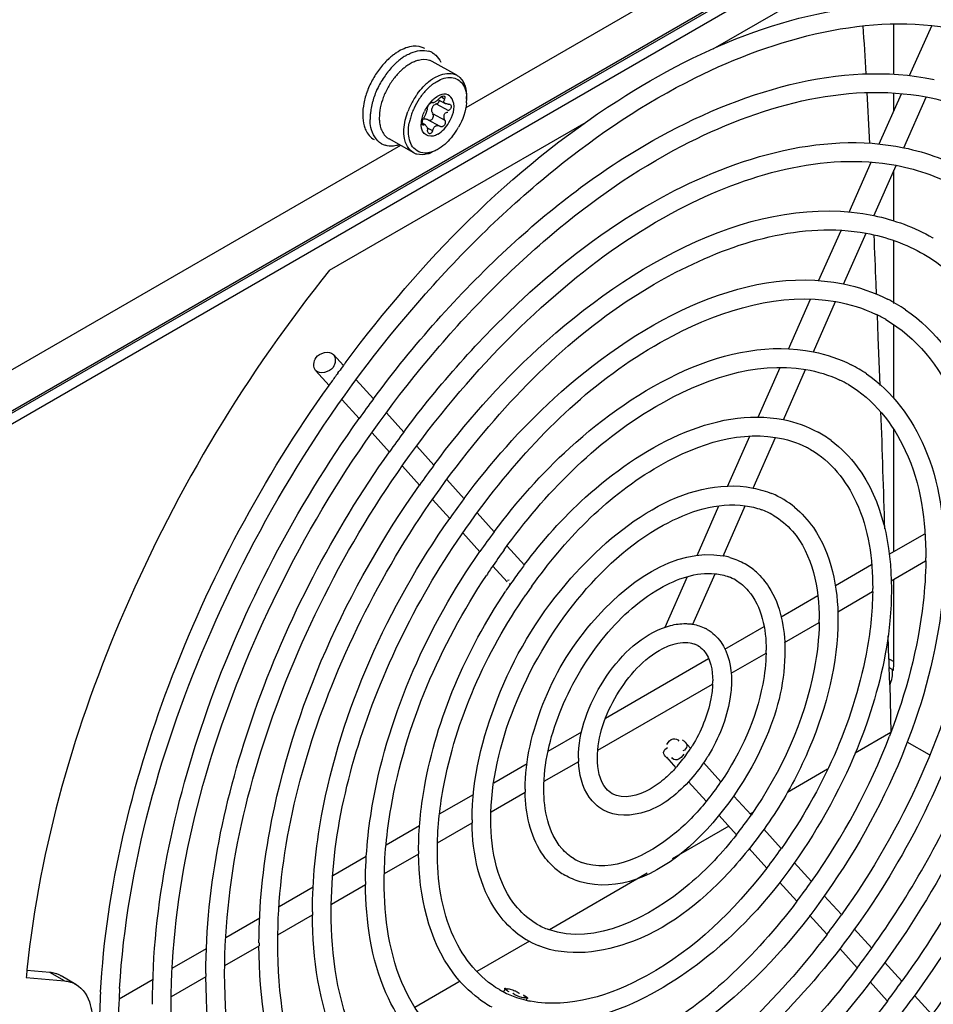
# Model space of a CAD drawing. Header units: inches. Extents: x 0 to 166, y 0 to 117.
# Tile 47 of 80: x 148.9 to 150.62, y 24.13 to 25.99. Entities that reach past the tile are written whole.
import ezdxf

# ---------------------------------------------------------------- set-up
doc = ezdxf.new("R2010")
doc.units = ezdxf.units.IN
doc.header["$LTSCALE"] = 9.105315
doc.header["$MEASUREMENT"] = 0
doc.layers.get('0').update_dxf_attribs({"linetype": 'CONTINUOUS'})

msp = doc.modelspace()

# ---------------------------------------------------------------- linework, layer by layer
at = {"color": 7, "linetype": 'CONTINUOUS'}
for p, q in [((151.3904, 26.6994), (146.4085, 23.8232)), ((146.4114, 23.8297), (151.3932, 26.7059)), ((150.9095, 26.5035), (149.738, 25.8271)), ((150.8908, 26.3906), (146.8124, 24.036)), ((150.205, 25.9384), (150.5898, 26.1606)), ((150.5463, 25.8903), (150.5463, 25.9857)), ((150.576, 25.888), (150.6177, 25.9822)), ((149.7212, 25.8886), (149.6746, 25.9145)), ((149.681, 25.8468), (149.6841, 25.8488)), ((149.6926, 25.8474), (149.6978, 25.8445)), ((149.7396, 25.8438), (149.7396, 25.8484)), ((150.5188, 25.759), (150.5609, 25.8539)), ((150.5463, 25.8209), (150.5463, 25.8551)), ((150.5651, 25.7517), (150.6076, 25.8475)), ((149.6723, 25.8384), (149.6745, 25.8372)), ((149.6744, 25.8373), (149.6745, 25.8372)), ((149.6822, 25.8348), (149.7052, 25.822)), ((149.6867, 25.8424), (149.6993, 25.8354)), ((149.6641, 25.8206), (149.6631, 25.8177)), ((149.6754, 25.8166), (149.6984, 25.8038)), ((149.4809, 25.5204), (149.9655, 25.8001)), ((149.6558, 25.7968), (149.6557, 25.7981)), ((149.6558, 25.7989), (149.662, 25.7954)), ((149.6559, 25.7966), (149.6586, 25.7951)), ((149.6652, 25.7896), (149.6752, 25.7841)), ((149.6659, 25.8052), (149.6889, 25.7924)), ((149.6892, 25.7922), (149.6889, 25.7924)), ((149.615, 25.7562), (148.4017, 25.0556)), ((149.6398, 25.7424), (149.5931, 25.7684)), ((149.6876, 25.7503), (149.6856, 25.7491)), ((150.4618, 25.6302), (150.5037, 25.7248)), ((150.5083, 25.6235), (150.5505, 25.7186)), ((150.5463, 25.6136), (150.5463, 25.7092)), ((150.4043, 25.5005), (150.4466, 25.5958)), ((150.4511, 25.4943), (150.4937, 25.5904)), ((150.5463, 25.4579), (150.5463, 25.5761)), ((150.6196, 25.582), (150.6208, 25.5813)), ((150.5136, 25.4749), (150.5128, 25.4954)), ((150.3473, 25.3718), (150.389, 25.4659)), ((150.3944, 25.3662), (150.4364, 25.4612)), ((150.516, 25.4155), (150.5152, 25.4358)), ((150.5463, 25.2793), (150.5463, 25.4179)), ((150.5168, 25.3942), (150.516, 25.4155)), ((150.5202, 25.303), (150.5168, 25.3942)), ((149.5071, 25.3405), (149.488, 25.3615)), ((149.5106, 25.3454), (149.512, 25.3473)), ((149.4801, 25.3028), (149.4545, 25.3311)), ((149.4964, 25.3262), (149.4985, 25.3291)), ((150.2902, 25.243), (150.3318, 25.3367)), ((150.3376, 25.238), (150.3796, 25.333)), ((149.5638, 25.2779), (149.5313, 25.3138)), ((149.5369, 25.2403), (149.5045, 25.276)), ((149.6209, 25.215), (149.588, 25.2512)), ((149.5941, 25.1772), (149.5613, 25.2134)), ((150.5463, 24.9891), (150.5463, 25.2198)), ((150.2324, 25.1124), (150.2745, 25.2074)), ((150.2804, 25.1089), (150.3228, 25.2047)), ((149.6777, 25.1523), (149.6453, 25.1881)), ((149.6508, 25.1146), (149.6184, 25.1503)), ((149.735, 25.0892), (149.7021, 25.1255)), ((149.708, 25.0516), (149.6752, 25.0877)), ((150.1747, 24.982), (150.216, 25.0754)), ((150.2237, 24.9809), (150.2656, 25.0755)), ((149.7917, 25.0266), (149.7593, 25.0624)), ((149.7647, 24.989), (149.7324, 25.0246)), ((150.5376, 24.9841), (150.6049, 25.0229)), ((149.8486, 24.9639), (149.8161, 24.9998)), ((150.5412, 24.9339), (150.6063, 24.9715)), ((149.8164, 24.9321), (149.7892, 24.962)), ((150.4358, 24.9253), (150.5041, 24.9647)), ((149.817, 24.9355), (149.8201, 24.9357)), ((150.1146, 24.8464), (150.1569, 24.942)), ((150.1666, 24.8521), (150.2088, 24.9472)), ((150.5463, 24.7815), (150.5463, 24.9368)), ((149.8199, 24.9292), (149.8226, 24.9279)), ((150.3333, 24.8661), (150.4025, 24.9061)), ((150.4403, 24.8756), (150.5061, 24.9136)), ((150.2274, 24.805), (150.3013, 24.8476)), ((150.34, 24.8177), (150.4052, 24.8553)), ((150.5366, 24.7862), (150.5354, 24.8305)), ((150.002, 24.6748), (150.1965, 24.7871)), ((150.239, 24.7594), (150.3049, 24.7975)), ((150.5387, 24.7377), (150.5374, 24.7701)), ((149.9871, 24.614), (150.204, 24.7392)), ((150.5387, 24.7377), (150.5408, 24.6474)), ((149.8934, 24.6122), (149.9574, 24.6491)), ((150.5408, 24.6474), (150.4734, 24.6086)), ((150.1503, 24.6312), (150.1625, 24.6178)), ((150.6136, 24.6054), (150.5716, 24.6296)), ((150.1167, 24.6008), (150.1346, 24.5812)), ((149.7907, 24.5529), (149.8536, 24.5892)), ((149.886, 24.5556), (149.9512, 24.5932)), ((150.187, 24.5907), (150.2198, 24.5546)), ((150.421, 24.5783), (150.3452, 24.5345)), ((150.1584, 24.5548), (150.1921, 24.5177)), ((149.6886, 24.4939), (149.7525, 24.5308)), ((149.7858, 24.4977), (149.8503, 24.535)), ((150.2442, 24.5277), (150.2766, 24.4919)), ((150.2162, 24.4911), (150.2492, 24.4547)), ((150.2799, 24.4968), (150.2748, 24.4939)), ((149.5877, 24.4356), (149.6509, 24.4721)), ((149.6848, 24.4394), (149.75, 24.4771)), ((150.2347, 24.4707), (150.1274, 24.4088)), ((150.3009, 24.4651), (150.3338, 24.4289)), ((149.4869, 24.3775), (149.5502, 24.414)), ((149.5846, 24.3816), (149.6491, 24.4188)), ((150.2732, 24.4283), (150.3063, 24.3917)), ((150.3581, 24.402), (150.3905, 24.3663)), ((150.0808, 24.3819), (149.896, 24.2752)), ((149.3855, 24.3189), (149.4499, 24.3561)), ((149.4843, 24.3237), (149.5488, 24.3609)), ((150.3304, 24.3652), (150.3631, 24.3291)), ((150.4148, 24.3395), (150.4473, 24.3037)), ((149.3834, 24.2654), (149.4486, 24.3031)), ((150.3872, 24.3025), (150.4198, 24.2666)), ((149.2848, 24.2608), (149.3489, 24.2978)), ((150.4716, 24.2769), (150.5044, 24.2407)), ((149.2832, 24.2075), (149.3477, 24.2448)), ((149.8583, 24.2534), (149.7589, 24.1961)), ((149.1837, 24.2024), (149.2487, 24.2399)), ((150.444, 24.2399), (150.477, 24.2035)), ((150.5287, 24.2139), (150.5612, 24.1781)), ((148.9525, 24.1946), (148.9091, 24.1985)), ((148.9804, 24.1785), (148.9525, 24.1946)), ((148.9079, 24.185), (148.9804, 24.1785)), ((149.002, 24.1719), (148.9741, 24.1879)), ((149.0835, 24.1445), (149.1477, 24.1816)), ((149.1822, 24.1493), (149.2475, 24.1869)), ((149.7275, 24.1779), (149.6418, 24.1284)), ((150.5013, 24.1768), (150.5338, 24.1409)), ((149.8124, 24.1643), (149.8098, 24.1584)), ((149.8171, 24.1644), (149.8198, 24.1637)), ((149.8272, 24.1548), (149.8266, 24.1554)), ((149.839, 24.1555), (149.8396, 24.1549)), ((149.8491, 24.1459), (149.8437, 24.1474)), ((149.8538, 24.146), (149.8523, 24.1425)), ((150.5855, 24.1513), (150.6183, 24.1151))]:
    msp.add_line(p, q, dxfattribs=at)
for points in [[(149.6855, 25.8426), (149.6865, 25.8435), (149.6874, 25.8444), (149.6884, 25.8454)], [(149.6884, 25.8454), (149.6889, 25.8459), (149.6895, 25.8464), (149.69, 25.8469), (149.6906, 25.8473), (149.6912, 25.8478), (149.6918, 25.8481), (149.6924, 25.8485), (149.693, 25.8488), (149.6935, 25.849)], [(149.6935, 25.849), (149.6948, 25.8495), (149.696, 25.8496), (149.697, 25.8495), (149.6976, 25.8493)], [(149.6976, 25.8493), (149.6978, 25.8492), (149.6983, 25.8487), (149.6986, 25.8479), (149.6986, 25.8469), (149.6983, 25.8458), (149.6978, 25.8445)], [(149.6652, 25.8257), (149.6654, 25.8268), (149.6657, 25.828), (149.6663, 25.8293), (149.667, 25.8307), (149.6678, 25.832), (149.6687, 25.8333), (149.6696, 25.8345)], [(149.6696, 25.8345), (149.6706, 25.8355), (149.6715, 25.8363)], [(149.6715, 25.8363), (149.6719, 25.8366), (149.6723, 25.8369), (149.6727, 25.8371), (149.673, 25.8373), (149.6734, 25.8374), (149.6737, 25.8374), (149.6739, 25.8375), (149.6742, 25.8374), (149.6743, 25.8373)], [(149.6745, 25.8372), (149.6748, 25.8371), (149.6753, 25.837), (149.6758, 25.837), (149.6764, 25.8371), (149.677, 25.8372), (149.6777, 25.8374), (149.6784, 25.8377), (149.6792, 25.8381), (149.6801, 25.8386)], [(149.6801, 25.8386), (149.681, 25.8392), (149.6819, 25.8398), (149.6829, 25.8404), (149.6837, 25.8411)], [(149.6822, 25.8348), (149.6841, 25.8356), (149.6857, 25.8367), (149.6869, 25.8381), (149.6878, 25.8395), (149.6884, 25.841), (149.6884, 25.8414)], [(149.6837, 25.8411), (149.6846, 25.8418), (149.6855, 25.8426)], [(149.705, 25.8344), (149.7066, 25.8344), (149.708, 25.834), (149.7084, 25.8337)], [(149.71, 25.8268), (149.7092, 25.8254), (149.7081, 25.8241), (149.7067, 25.8229), (149.7052, 25.822)], [(149.7084, 25.8337), (149.7091, 25.8333), (149.71, 25.8323), (149.7105, 25.8311)], [(149.7105, 25.8311), (149.7107, 25.8298), (149.7105, 25.8283), (149.71, 25.8268)], [(149.6564, 25.803), (149.657, 25.8046), (149.6577, 25.8062), (149.6584, 25.8075)], [(149.6567, 25.8058), (149.6576, 25.8062), (149.6586, 25.8065), (149.6596, 25.8067), (149.6606, 25.8067), (149.6617, 25.8067), (149.6628, 25.8064), (149.664, 25.8061), (149.6651, 25.8056), (149.6658, 25.8052)], [(149.6665, 25.8049), (149.6679, 25.8042), (149.6695, 25.8039), (149.6712, 25.8041), (149.6727, 25.8046), (149.674, 25.8054), (149.6752, 25.8066), (149.6761, 25.808), (149.6766, 25.8096)], [(149.6768, 25.8131), (149.6763, 25.8149), (149.6754, 25.8166)], [(149.6766, 25.8096), (149.6769, 25.8113), (149.6768, 25.8131)], [(149.6557, 25.7981), (149.6558, 25.7996), (149.656, 25.8013), (149.6564, 25.803)], [(149.6569, 25.7948), (149.6565, 25.7951), (149.6561, 25.7958), (149.6558, 25.7968)], [(149.6586, 25.7951), (149.6578, 25.7947), (149.6571, 25.7947), (149.6569, 25.7948)], [(149.6777, 25.7896), (149.6771, 25.7887), (149.6765, 25.7877), (149.676, 25.7866), (149.6756, 25.7854), (149.6752, 25.7841)], [(149.6808, 25.7924), (149.6799, 25.7918), (149.6791, 25.7911), (149.6784, 25.7904), (149.6777, 25.7896)], [(149.6889, 25.7924), (149.6882, 25.7927), (149.6872, 25.7931), (149.6863, 25.7934), (149.6853, 25.7935), (149.6844, 25.7935), (149.6836, 25.7934), (149.6826, 25.7932), (149.6817, 25.7929), (149.6808, 25.7924)], [(149.6944, 25.7919), (149.6938, 25.7917), (149.6932, 25.7915), (149.6926, 25.7914), (149.692, 25.7914), (149.6914, 25.7914), (149.6909, 25.7915), (149.6903, 25.7917), (149.6897, 25.7919), (149.6894, 25.7921)], [(149.6984, 25.8038), (149.699, 25.8023), (149.6993, 25.8007), (149.6993, 25.799), (149.699, 25.7975), (149.6985, 25.796), (149.6977, 25.7946), (149.6968, 25.7935), (149.6956, 25.7925), (149.6944, 25.7919)], [(149.6687, 25.7787), (149.6685, 25.7788), (149.6677, 25.7795), (149.667, 25.7805), (149.6664, 25.7818), (149.666, 25.7833), (149.6658, 25.785)], [(149.6704, 25.7783), (149.6694, 25.7784), (149.6687, 25.7787)], [(149.6724, 25.7792), (149.6714, 25.7786), (149.6704, 25.7783)], [(149.6752, 25.7841), (149.675, 25.7834), (149.6747, 25.7827), (149.6745, 25.7821), (149.6742, 25.7815), (149.6739, 25.7809), (149.6735, 25.7804), (149.6732, 25.7799), (149.6728, 25.7795), (149.6724, 25.7792)], [(150.5463, 24.7815), (150.5453, 24.7821), (150.5443, 24.7826), (150.5432, 24.7832), (150.5422, 24.7837), (150.5411, 24.7843), (150.54, 24.7848), (150.5389, 24.7853), (150.5378, 24.7858), (150.5366, 24.7862)], [(150.5455, 24.7649), (150.5447, 24.7655), (150.5438, 24.7661), (150.5429, 24.7667), (150.542, 24.7672), (150.5411, 24.7678), (150.5401, 24.7684), (150.5392, 24.7689), (150.5382, 24.7695), (150.5372, 24.77)]]:
    msp.add_lwpolyline(points, dxfattribs=at)
for centre, radius, start, end in [((139.7237, 25.278), 10.7877, 3.25817, 3.74259), ((149.6842, 25.8199), 0.1356, 131.9923, 136.9605), ((149.6757, 25.8293), 0.1229, 128.1373, 131.9828), ((149.686, 25.826), 0.1171, 126.2971, 130.3282), ((149.6773, 25.8379), 0.1024, 121.7868, 126.3115), ((149.6716, 25.8469), 0.0917, 120.0089, 121.7357), ((149.6582, 25.9013), 0.0343, 60.8968, 72.7376), ((149.7079, 25.803), 0.1489, 136.8887, 141.663), ((149.6979, 25.8124), 0.1352, 131.7994, 136.8811), ((149.6917, 25.8192), 0.126, 130.2953, 131.7609), ((149.6604, 25.8891), 0.0291, 60.8544, 72.0897), ((149.7083, 25.8001), 0.1669, 150.5952, 154.9464), ((149.7076, 25.8004), 0.1661, 146.2139, 150.5922), ((149.7219, 25.7924), 0.1665, 146.1593, 155.0083), ((149.7175, 25.7954), 0.1611, 141.6477, 146.1642), ((149.7108, 25.799), 0.137, 141.687, 146.2278), ((149.704, 25.8044), 0.1283, 138.1732, 141.6838), ((149.699, 25.8088), 0.1217, 136.9295, 138.1541), ((149.6959, 25.8117), 0.1174, 134.1231, 136.9363), ((149.7048, 25.8016), 0.1631, 154.9321, 159.4075), ((149.7187, 25.7939), 0.163, 154.9925, 159.4667), ((149.7148, 25.7964), 0.1418, 150.5952, 154.9464), ((149.7143, 25.7967), 0.1412, 146.2139, 150.5922), ((149.7404, 25.7879), 0.1144, 131.7917, 136.3514), ((149.7414, 25.7864), 0.1078, 132.6005, 137.0314), ((149.7371, 25.791), 0.1015, 131.0806, 132.574), ((149.7349, 25.7936), 0.0982, 129.8277, 131.0795), ((149.7318, 25.7974), 0.0933, 127.2991, 129.8392), ((149.6804, 25.8095), 0.1374, 164.0473, 169.0386), ((149.6939, 25.8057), 0.1515, 159.3926, 164.0431), ((149.7077, 25.798), 0.1512, 159.4506, 164.1709), ((149.7119, 25.7977), 0.1386, 154.9321, 159.4075), ((149.7609, 25.7707), 0.1412, 146.1505, 150.5857), ((149.7597, 25.7714), 0.1316, 146.3858, 155.1826), ((149.7587, 25.7722), 0.1386, 143.6939, 146.1506), ((149.7564, 25.7736), 0.1276, 141.8059, 146.3934), ((149.7511, 25.7777), 0.1209, 139.4052, 141.7915), ((149.7465, 25.7816), 0.1149, 137.0166, 139.4066), ((149.7027, 25.8166), 0.0372, 116.167, 120.0267), ((149.7011, 25.8199), 0.0336, 111.2313, 116.1869), ((149.658, 25.8439), 0.0817, 354.8747, 359.9267), ((131.929, 24.8399), 18.5947, 2.83592, 3.13262), ((149.6778, 25.8048), 0.1205, 169.6533, 174.6659), ((149.6933, 25.802), 0.1363, 164.1679, 169.6541), ((149.76, 25.7711), 0.1402, 150.5579, 159.4464), ((149.7569, 25.7726), 0.1285, 155.1686, 159.6757), ((149.7252, 25.7905), 0.0719, 151.0971, 155.4173), ((149.724, 25.7911), 0.0705, 137.6336, 151.1114), ((149.7198, 25.7949), 0.0649, 134.1771, 137.5927), ((149.6527, 25.8065), 0.0954, 178.9613, 180.8487), ((149.6626, 25.8063), 0.1053, 174.68, 178.9226), ((149.7372, 25.7789), 0.1078, 164.3466, 169.3631), ((149.7481, 25.7759), 0.1191, 159.6606, 164.3424), ((149.6116, 25.8537), 0.1292, 321.8281, 329.7179), ((149.6099, 25.8548), 0.1312, 329.6816, 330.7975), ((149.5957, 25.7893), 0.0343, 240.8968, 252.7376), ((149.6539, 25.7679), 0.0291, 240.8968, 252.7376), ((114.7857, 24.0434), 35.7566, 2.32725, 2.47381), ((150.3911, 25.1844), 0.3159, 55.9138, 63.1085), ((150.3917, 25.1855), 0.2792, 60.0149, 64.3436), ((151.4689, 23.8884), 2.4409, 143.3503, 143.4907), ((150.344, 25.1027), 0.2684, 55.8437, 63.0016), ((151.488, 23.8744), 2.4646, 143.9091, 144.3814), ((151.4754, 23.8836), 2.449, 143.4908, 143.825), ((151.496, 23.8686), 2.4745, 144.3812, 144.5683), ((150.3446, 25.1038), 0.2318, 60.0171, 64.471), ((151.3503, 23.9536), 2.2239, 143.4491, 144.6415), ((92.1811, 23.1941), 58.3772, 1.804114, 2.021202), ((151.2193, 24.0278), 1.991, 143.397, 144.7289), ((150.2974, 25.0218), 0.2201, 53.5345, 61.251), ((150.2974, 25.0222), 0.1842, 60.1144, 62.8366), ((151.0839, 24.1053), 1.7532, 143.3295, 144.8422), ((150.9461, 24.1843), 1.512, 143.2355, 144.9899), ((150.2497, 24.9392), 0.1728, 50.7871, 67.3851), ((150.2488, 24.9376), 0.1391, 59.9839, 70.0682), ((150.8108, 24.2619), 1.2742, 143.1133, 145.1955), ((150.8189, 24.2561), 1.2487, 144.059, 145.988), ((150.8102, 24.2623), 1.2381, 143.8616, 144.0568), ((150.1993, 24.8479), 0.1355, 74.1251, 79.6147), ((149.9189, 24.9774), 0.6876, 359.5125, 359.9993), ((150.8261, 24.2512), 1.2574, 145.986, 146.5472), ((150.6762, 24.339), 1.0372, 143.5998, 145.3879), ((150.6642, 24.3478), 1.0223, 142.9294, 143.5968), ((150.2007, 24.8552), 0.1283, 47.7869, 59.7054), ((150.2024, 24.8571), 0.0904, 59.901, 69.3074), ((150.6887, 24.3303), 1.0525, 145.3853, 146.3338), ((150.6783, 24.3375), 1.0044, 144.3198, 145.4102), ((149.9519, 24.9196), 0.5544, 359.3948, 359.9989), ((149.9849, 24.8613), 0.4205, 359.2011, 359.9981), ((150.1542, 24.7742), 0.0789, 59.8853, 62.4045), ((150.1559, 24.7772), 0.0401, 60.0263, 68.8798), ((150.0172, 24.8034), 0.288, 358.8299, 359.9957), ((151.4414, 24.811), 0.9051, 181.5715, 182.6002), ((150.0491, 24.7452), 0.1551, 357.8092, 359.9841), ((149.3632, 25.0946), 1.2595, 324.6631, 338.8841), ((149.9204, 24.7727), 0.2875, 325.783, 327.3765), ((149.9173, 24.7747), 0.2912, 327.3749, 328.4156), ((150.1322, 24.5989), 0.1813, 179.9931, 181.8133), ((149.9249, 24.7696), 0.282, 322.3374, 325.7872), ((149.9161, 24.7755), 0.3281, 327.2176, 328.4675), ((149.9443, 24.7537), 0.2569, 317.7964, 318.3064), ((149.9421, 24.7556), 0.2599, 318.3063, 318.7952), ((149.9342, 24.7624), 0.2702, 318.8131, 322.3473), ((149.0762, 25.2603), 1.7551, 324.4729, 336.5565), ((149.7916, 24.8455), 0.5178, 320.6876, 325.7988), ((150.1637, 24.5406), 0.3137, 179.9977, 181.0549), ((149.6578, 24.9219), 0.7537, 321.6962, 325.2069), ((150.1958, 24.4828), 0.446, 179.9988, 180.7441), ((150.2286, 24.4245), 0.5797, 179.9993, 180.5733), ((149.523, 24.9989), 0.9913, 322.2168, 324.8875), ((149.99, 24.4889), 0.1283, 227.7869, 239.7054), ((149.9882, 24.487), 0.0904, 239.901, 249.3074), ((150.2615, 24.3666), 0.7128, 179.9995, 180.4667), ((149.3843, 25.0789), 1.2332, 322.5442, 324.6917), ((150.2938, 24.3088), 0.8453, 179.9997, 180.3938), ((149.2489, 25.1564), 1.471, 322.7615, 324.562), ((149.9419, 24.4064), 0.1391, 239.9839, 250.0682), ((149.941, 24.4049), 0.1728, 230.7871, 247.3851), ((150.3273, 24.2505), 0.9797, 179.9997, 180.3399), ((149.1135, 25.2338), 1.7094, 322.9229, 324.4725), ((150.7136, 24.0146), 1.8137, 174.1474, 174.6099), ((150.3597, 24.1927), 1.1124, 179.9998, 180.2995), ((148.9781, 25.3113), 1.9472, 323.0415, 324.4018), ((150.5206, 24.0752), 1.4745, 176.8176, 179.3088), ((150.5043, 24.0759), 1.4227, 176.8373, 179.9725), ((150.5873, 24.072), 1.5058, 176.4848, 176.8638), ((149.8932, 24.3218), 0.1842, 240.1144, 242.8366), ((149.8945, 24.3247), 0.1874, 242.867, 251.1158), ((149.7827, 24.0714), 0.098, 68.5131, 69.8035), ((149.8933, 24.3223), 0.2201, 233.5345, 241.251), ((149.8974, 24.3331), 0.1963, 251.1215, 256.6528), ((149.8994, 24.3412), 0.2046, 256.636, 259.0104), ((148.9869, 25.3048), 1.9717, 322.6265, 323.8626)]:
    msp.add_arc(centre, radius, start, end, dxfattribs=at)
for points, knots in [([(149.512, 25.3473), (149.6537, 25.5375), (149.9532, 25.8462), (150.3705, 26.0218), (150.5582, 26.0213)], [0, 0, 0, 0, 0.558271, 1, 1, 1, 1]), ([(149.0843, 24.1643), (149.0986, 24.3959), (149.2326, 24.8687), (149.5534, 25.3812), (149.892, 25.7123), (150.213, 25.9294), (150.5002, 26.0076), (150.6644, 25.9759)], [0, 0, 0, 0, 0.266886, 0.552351, 0.686576, 0.807617, 1, 1, 1, 1]), ([(149.6118, 25.9341), (149.6097, 25.933), (149.6056, 25.9304), (149.6017, 25.9275), (149.5998, 25.926)], [0, 0, 0, 0, 0.4894, 1, 1, 1, 1]), ([(149.6257, 25.9264), (149.6272, 25.9272), (149.6302, 25.9288), (149.6333, 25.9303), (149.6348, 25.9309)], [0, 0, 0, 0, 0.507803, 1, 1, 1, 1]), ([(149.6748, 25.9313), (149.676, 25.9306), (149.6783, 25.9292), (149.6804, 25.9274), (149.6814, 25.9265)], [0, 0, 0, 0, 0.497634, 1, 1, 1, 1]), ([(149.5638, 25.278), (149.6388, 25.3792), (149.8001, 25.5612), (150.1311, 25.8178), (150.4449, 25.9177), (150.6224, 25.8809)], [0, 0, 0, 0, 0.298619, 0.570246, 1, 1, 1, 1]), ([(149.6248, 25.9051), (149.623, 25.9037), (149.6193, 25.9008), (149.6159, 25.8977), (149.6142, 25.896)], [0, 0, 0, 0, 0.491312, 1, 1, 1, 1]), ([(149.6328, 25.9104), (149.6315, 25.9096), (149.6288, 25.9079), (149.6261, 25.9061), (149.6248, 25.9051)], [0, 0, 0, 0, 0.491437, 1, 1, 1, 1]), ([(149.6409, 25.9143), (149.6395, 25.9138), (149.6368, 25.9125), (149.6341, 25.9111), (149.6328, 25.9104)], [0, 0, 0, 0, 0.491865, 1, 1, 1, 1]), ([(149.6485, 25.9169), (149.6472, 25.9166), (149.6447, 25.9158), (149.6421, 25.9149), (149.6409, 25.9143)], [0, 0, 0, 0, 0.491303, 1, 1, 1, 1]), ([(149.6794, 25.8844), (149.6831, 25.8865), (149.6958, 25.8927), (149.7124, 25.8935), (149.7212, 25.8886)], [0, 0, 0, 0, 0.292744, 1, 1, 1, 1]), ([(149.6837, 25.8772), (149.6919, 25.8819), (149.7097, 25.8888), (149.7271, 25.8791), (149.7317, 25.8727)], [0, 0, 0, 0, 0.547343, 1, 1, 1, 1]), ([(149.7212, 25.8886), (149.7222, 25.888), (149.7241, 25.8868), (149.7259, 25.8853), (149.7268, 25.8845)], [0, 0, 0, 0, 0.497634, 1, 1, 1, 1]), ([(149.1818, 24.1344), (149.1818, 24.3462), (149.29, 24.7888), (149.5757, 25.2712), (149.8866, 25.5886), (150.1841, 25.7986), (150.4537, 25.877), (150.6076, 25.8477)], [0, 0, 0, 0, 0.261629, 0.547914, 0.683737, 0.806366, 1, 1, 1, 1]), ([(149.6753, 25.8715), (149.6766, 25.8726), (149.6794, 25.8746), (149.6823, 25.8764), (149.6837, 25.8772)], [0, 0, 0, 0, 0.509591, 1, 1, 1, 1]), ([(149.6746, 25.8414), (149.6756, 25.8424), (149.6777, 25.8443), (149.6799, 25.846), (149.681, 25.8468)], [0, 0, 0, 0, 0.511484, 1, 1, 1, 1]), ([(149.706, 25.7992), (149.7131, 25.8113), (149.7211, 25.8323), (149.7054, 25.8544), (149.6938, 25.853), (149.689, 25.8512)], [0, 0, 0, 0, 0.583148, 0.785957, 1, 1, 1, 1]), ([(149.6652, 25.8257), (149.6652, 25.825), (149.6648, 25.8233), (149.6644, 25.8216), (149.6641, 25.8206)], [0, 0, 0, 0, 0.419494, 1, 1, 1, 1]), ([(149.6744, 25.8275), (149.6738, 25.8264), (149.6729, 25.8242), (149.6729, 25.8217), (149.6733, 25.8207)], [0, 0, 0, 0, 0.535627, 1, 1, 1, 1]), ([(149.6767, 25.8307), (149.6762, 25.8302), (149.6754, 25.8292), (149.6747, 25.828), (149.6744, 25.8275)], [0, 0, 0, 0, 0.50428, 1, 1, 1, 1]), ([(149.6822, 25.8348), (149.6812, 25.8344), (149.6792, 25.8332), (149.6775, 25.8316), (149.6767, 25.8307)], [0, 0, 0, 0, 0.475051, 1, 1, 1, 1]), ([(149.6992, 25.8353), (149.6978, 25.8359), (149.6944, 25.8386), (149.6977, 25.842), (149.6992, 25.8431)], [0, 0, 0, 0, 0.436798, 1, 1, 1, 1]), ([(149.705, 25.8344), (149.704, 25.8343), (149.702, 25.8344), (149.7001, 25.8349), (149.6992, 25.8353)], [0, 0, 0, 0, 0.503877, 1, 1, 1, 1]), ([(149.5747, 25.8076), (149.5747, 25.8061), (149.5748, 25.8032), (149.5751, 25.8003), (149.5753, 25.7989)], [0, 0, 0, 0, 0.508289, 1, 1, 1, 1]), ([(149.6398, 25.7424), (149.635, 25.7451), (149.6151, 25.7664), (149.621, 25.7997), (149.6287, 25.8203)], [0, 0, 0, 0, 0.199536, 1, 1, 1, 1]), ([(149.6542, 25.7997), (149.6543, 25.8015), (149.6548, 25.8051), (149.6557, 25.8087), (149.6562, 25.8105)], [0, 0, 0, 0, 0.488432, 1, 1, 1, 1]), ([(149.6562, 25.8105), (149.6566, 25.8122), (149.6577, 25.8155), (149.6591, 25.8188), (149.6598, 25.8204)], [0, 0, 0, 0, 0.495076, 1, 1, 1, 1]), ([(149.6631, 25.8177), (149.6624, 25.8158), (149.661, 25.8123), (149.6593, 25.809), (149.6584, 25.8075)], [0, 0, 0, 0, 0.539023, 1, 1, 1, 1]), ([(149.6733, 25.8207), (149.6735, 25.8201), (149.6743, 25.8189), (149.6754, 25.8182), (149.6761, 25.8179)], [0, 0, 0, 0, 0.466736, 1, 1, 1, 1]), ([(149.6969, 25.8106), (149.697, 25.8127), (149.6975, 25.8174), (149.7024, 25.8193), (149.7044, 25.8191)], [0, 0, 0, 0, 0.516631, 1, 1, 1, 1]), ([(149.6984, 25.8038), (149.6978, 25.8047), (149.6971, 25.807), (149.6969, 25.8093), (149.6969, 25.8106)], [0, 0, 0, 0, 0.468776, 1, 1, 1, 1]), ([(149.546, 25.7935), (149.5464, 25.7921), (149.5473, 25.7893), (149.5484, 25.7865), (149.549, 25.7852)], [0, 0, 0, 0, 0.508998, 1, 1, 1, 1]), ([(149.579, 25.7593), (149.5684, 25.7653), (149.5588, 25.783), (149.5574, 25.8), (149.5573, 25.8051)], [0, 0, 0, 0, 0.705456, 1, 1, 1, 1]), ([(149.5753, 25.7989), (149.5755, 25.7974), (149.576, 25.7945), (149.5767, 25.7917), (149.5771, 25.7903)], [0, 0, 0, 0, 0.509734, 1, 1, 1, 1]), ([(149.6763, 25.7739), (149.6705, 25.7726), (149.6549, 25.777), (149.6536, 25.7926), (149.6542, 25.7997)], [0, 0, 0, 0, 0.450413, 1, 1, 1, 1]), ([(149.6586, 25.7951), (149.659, 25.7954), (149.6603, 25.7957), (149.6613, 25.7951), (149.6618, 25.7947)], [0, 0, 0, 0, 0.475175, 1, 1, 1, 1]), ([(149.6618, 25.7947), (149.6625, 25.7942), (149.6637, 25.7928), (149.6645, 25.7911), (149.6648, 25.7901)], [0, 0, 0, 0, 0.451323, 1, 1, 1, 1]), ([(149.6648, 25.7901), (149.6651, 25.7893), (149.6656, 25.7876), (149.6658, 25.7859), (149.6658, 25.785)], [0, 0, 0, 0, 0.486991, 1, 1, 1, 1]), ([(149.5874, 25.7726), (149.5882, 25.7718), (149.5901, 25.7703), (149.5921, 25.769), (149.5931, 25.7684)], [0, 0, 0, 0, 0.502532, 1, 1, 1, 1]), ([(149.6209, 25.215), (149.6878, 25.305), (149.8317, 25.4671), (150.127, 25.6957), (150.4068, 25.7846), (150.5652, 25.7519)], [0, 0, 0, 0, 0.298385, 0.569853, 1, 1, 1, 1]), ([(149.6852, 25.7775), (149.6837, 25.7767), (149.6809, 25.7752), (149.6778, 25.7742), (149.6763, 25.7739)], [0, 0, 0, 0, 0.518592, 1, 1, 1, 1]), ([(149.6126, 25.7574), (149.6108, 25.7568), (149.6071, 25.7558), (149.6033, 25.7552), (149.6014, 25.755)], [0, 0, 0, 0, 0.511568, 1, 1, 1, 1]), ([(149.2827, 24.1927), (149.2827, 24.3811), (149.3789, 24.7749), (149.6329, 25.2042), (149.9094, 25.4869), (150.1739, 25.674), (150.4135, 25.7443), (150.5505, 25.7187)], [0, 0, 0, 0, 0.261582, 0.547909, 0.683778, 0.806453, 1, 1, 1, 1]), ([(149.6711, 25.743), (149.67, 25.7427), (149.6678, 25.7422), (149.6655, 25.7419), (149.6644, 25.7418)], [0, 0, 0, 0, 0.508835, 1, 1, 1, 1]), ([(149.6738, 25.7427), (149.6725, 25.7422), (149.67, 25.7412), (149.6674, 25.7404), (149.6662, 25.7401)], [0, 0, 0, 0, 0.50863, 1, 1, 1, 1]), ([(149.6782, 25.7454), (149.677, 25.7449), (149.6747, 25.7441), (149.6723, 25.7433), (149.6711, 25.743)], [0, 0, 0, 0, 0.508655, 1, 1, 1, 1]), ([(149.6856, 25.7491), (149.6844, 25.7484), (149.682, 25.7471), (149.6794, 25.7459), (149.6782, 25.7454)], [0, 0, 0, 0, 0.508101, 1, 1, 1, 1]), ([(149.6777, 25.1524), (149.7366, 25.2314), (149.9451, 25.4711), (150.2859, 25.6694), (150.5084, 25.6237)], [0, 0, 0, 0, 0.302603, 1, 1, 1, 1]), ([(149.383, 24.2505), (149.383, 24.4157), (149.4667, 24.7614), (149.7312, 25.2034), (150.0769, 25.5237), (150.3735, 25.6125), (150.4937, 25.5905)], [0, 0, 0, 0, 0.261832, 0.54855, 0.806326, 1, 1, 1, 1]), ([(150.6031, 25.5506), (150.6696, 25.5121), (150.785, 25.3663), (150.8077, 25.1895), (150.8077, 25.0935)], [0, 0, 0, 0, 0.444871, 1, 1, 1, 1]), ([(149.7349, 25.0893), (149.7856, 25.1573), (149.9657, 25.3636), (150.2593, 25.5337), (150.4512, 25.4947)], [0, 0, 0, 0, 0.302185, 1, 1, 1, 1]), ([(149.4809, 25.5204), (149.3242, 25.3261), (149.0713, 24.9062), (148.9333, 24.4332), (148.9094, 24.1996)], [0, 0, 0, 0, 0.515217, 1, 1, 1, 1]), ([(149.4839, 24.3088), (149.4839, 24.4506), (149.5557, 24.7474), (149.7825, 25.1272), (150.0791, 25.4026), (150.3333, 25.4798), (150.4366, 25.4614)], [0, 0, 0, 0, 0.261748, 0.54853, 0.806465, 1, 1, 1, 1]), ([(150.5681, 25.446), (150.6259, 25.4069), (150.722, 25.2748), (150.7422, 25.1188), (150.7422, 25.0353)], [0, 0, 0, 0, 0.455069, 1, 1, 1, 1]), ([(150.5313, 25.4273), (150.5883, 25.3944), (150.6873, 25.2693), (150.7067, 25.1177), (150.7067, 25.0353)], [0, 0, 0, 0, 0.444095, 1, 1, 1, 1]), ([(149.7916, 25.0267), (149.8344, 25.0836), (149.9861, 25.2569), (150.2329, 25.399), (150.3945, 25.3665)], [0, 0, 0, 0, 0.301623, 1, 1, 1, 1]), ([(149.8104, 24.9925), (149.8878, 25.0985), (150.0475, 25.2656), (150.2839, 25.3495), (150.3798, 25.3332)], [0, 0, 0, 0, 0.57442, 1, 1, 1, 1]), ([(150.4947, 25.3248), (150.5436, 25.2917), (150.6248, 25.1799), (150.642, 25.0479), (150.642, 24.9774)], [0, 0, 0, 0, 0.455876, 1, 1, 1, 1]), ([(150.4604, 25.3045), (150.5078, 25.2772), (150.5904, 25.1728), (150.6065, 25.0463), (150.6065, 24.9774)], [0, 0, 0, 0, 0.443057, 1, 1, 1, 1]), ([(149.0484, 24.1571), (149.0593, 24.3545), (149.1585, 24.7618), (149.3556, 25.1286), (149.4798, 25.3032)], [0, 0, 0, 0, 0.479958, 1, 1, 1, 1]), ([(149.8484, 24.9641), (149.8831, 25.01), (150.0066, 25.1501), (150.2066, 25.2643), (150.3377, 25.2384)], [0, 0, 0, 0, 0.30081, 1, 1, 1, 1]), ([(149.1464, 24.1344), (149.1464, 24.3225), (149.2307, 24.7176), (149.4167, 25.0716), (149.5366, 25.2405)], [0, 0, 0, 0, 0.475945, 1, 1, 1, 1]), ([(149.8624, 24.9233), (149.9248, 25.0102), (150.0536, 25.1469), (150.245, 25.2174), (150.323, 25.205)], [0, 0, 0, 0, 0.575106, 1, 1, 1, 1]), ([(150.4282, 25.1988), (150.4468, 25.185), (150.52, 25.1104), (150.5417, 24.9992), (150.5417, 24.9196)], [0, 0, 0, 0, 0.225048, 1, 1, 1, 1]), ([(151.0088, 25.2038), (151.0079, 25.0184), (150.9227, 24.629), (150.7375, 24.2805), (150.6182, 24.1143)], [0, 0, 0, 0, 0.475483, 1, 1, 1, 1]), ([(149.2473, 24.1927), (149.2473, 24.3601), (149.3221, 24.7117), (149.4873, 25.027), (149.5938, 25.1775)], [0, 0, 0, 0, 0.475968, 1, 1, 1, 1]), ([(150.3892, 25.182), (150.4272, 25.1602), (150.4934, 25.0764), (150.5063, 24.9749), (150.5063, 24.9196)], [0, 0, 0, 0, 0.441458, 1, 1, 1, 1]), ([(150.9079, 25.1456), (150.907, 24.9809), (150.8313, 24.6352), (150.6672, 24.3256), (150.5614, 24.1779)], [0, 0, 0, 0, 0.47544, 1, 1, 1, 1]), ([(150.9433, 25.1514), (150.9433, 24.9791), (150.8643, 24.6176), (150.691, 24.2951), (150.5792, 24.1421)], [0, 0, 0, 0, 0.476318, 1, 1, 1, 1]), ([(149.7498, 24.4828), (149.7498, 24.5606), (149.7908, 24.7242), (149.9341, 24.9718), (150.1509, 25.1344), (150.2805, 25.1093)], [0, 0, 0, 0, 0.264266, 0.551489, 1, 1, 1, 1]), ([(149.3475, 24.2505), (149.3475, 24.3212), (149.3803, 24.6288), (149.5139, 24.9209), (149.6506, 25.1149)], [0, 0, 0, 0, 0.229469, 1, 1, 1, 1]), ([(150.8431, 25.0935), (150.8431, 24.9205), (150.754, 24.5599), (150.5185, 24.1688), (150.2626, 23.9148), (150.0168, 23.7479), (149.7921, 23.6929), (149.6668, 23.7238)], [0, 0, 0, 0, 0.262274, 0.547639, 0.682591, 0.80445, 1, 1, 1, 1]), ([(149.7852, 24.4828), (149.7852, 24.5547), (149.8214, 24.7055), (149.9358, 24.8994), (150.0855, 25.0407), (150.2132, 25.0832), (150.2658, 25.0759)], [0, 0, 0, 0, 0.261059, 0.548155, 0.807171, 1, 1, 1, 1]), ([(150.3587, 25.0731), (150.3723, 25.0621), (150.4251, 25.004), (150.4408, 24.9211), (150.4408, 24.8613)], [0, 0, 0, 0, 0.226294, 1, 1, 1, 1]), ([(149.4484, 24.3088), (149.4484, 24.3695), (149.4764, 24.6338), (149.5908, 24.8849), (149.7077, 25.0518)], [0, 0, 0, 0, 0.229548, 1, 1, 1, 1]), ([(150.3184, 25.0581), (150.332, 25.0502), (150.3896, 25.0014), (150.4054, 24.9193), (150.4054, 24.8613)], [0, 0, 0, 0, 0.213602, 1, 1, 1, 1]), ([(150.7422, 25.0353), (150.7422, 24.8856), (150.665, 24.5738), (150.4612, 24.2358), (150.2398, 24.0165), (150.027, 23.8726), (149.8323, 23.8256), (149.724, 23.8529)], [0, 0, 0, 0, 0.262311, 0.547579, 0.682452, 0.804248, 1, 1, 1, 1]), ([(150.7067, 25.0294), (150.7063, 24.9702), (150.677, 24.7116), (150.5634, 24.4664), (150.4474, 24.3035)], [0, 0, 0, 0, 0.22863, 1, 1, 1, 1]), ([(149.5487, 24.3667), (149.5487, 24.4175), (149.5719, 24.6388), (149.6671, 24.8491), (149.7645, 24.9892)], [0, 0, 0, 0, 0.229664, 1, 1, 1, 1]), ([(149.85, 24.5406), (149.85, 24.5952), (149.8786, 24.7099), (149.9795, 24.8845), (150.132, 24.998), (150.2238, 24.9812)], [0, 0, 0, 0, 0.263568, 0.549504, 1, 1, 1, 1]), ([(150.6065, 24.9716), (150.6063, 24.9453), (150.5989, 24.8325), (150.5693, 24.7218), (150.5381, 24.6409)], [0, 0, 0, 0, 0.232275, 1, 1, 1, 1]), ([(150.642, 24.9774), (150.642, 24.9491), (150.6348, 24.8275), (150.6026, 24.7081), (150.5685, 24.6213)], [0, 0, 0, 0, 0.233045, 1, 1, 1, 1]), ([(149.8854, 24.5406), (149.8854, 24.5893), (149.9098, 24.6915), (149.9867, 24.8236), (150.0875, 24.9202), (150.1732, 24.9512), (150.2089, 24.9475)], [0, 0, 0, 0, 0.260274, 0.547532, 0.807572, 1, 1, 1, 1]), ([(149.5841, 24.3667), (149.5841, 24.4133), (149.6048, 24.6177), (149.6899, 24.8126), (149.777, 24.9444)], [0, 0, 0, 0, 0.227968, 1, 1, 1, 1]), ([(150.2477, 24.9353), (150.2566, 24.9301), (150.2949, 24.8972), (150.3052, 24.8424), (150.3052, 24.8034)], [0, 0, 0, 0, 0.209641, 1, 1, 1, 1]), ([(150.2868, 24.9502), (150.2958, 24.942), (150.3302, 24.9008), (150.3406, 24.8444), (150.3406, 24.8034)], [0, 0, 0, 0, 0.228343, 1, 1, 1, 1]), ([(150.5417, 24.9196), (150.5417, 24.8991), (150.5372, 24.812), (150.5165, 24.7261), (150.4944, 24.6631)], [0, 0, 0, 0, 0.234321, 1, 1, 1, 1]), ([(149.6489, 24.4245), (149.6489, 24.4644), (149.6664, 24.6376), (149.7387, 24.8026), (149.8127, 24.9138)], [0, 0, 0, 0, 0.22981, 1, 1, 1, 1]), ([(149.6843, 24.4245), (149.6843, 24.4637), (149.7024, 24.6353), (149.7761, 24.7985), (149.8514, 24.9077)], [0, 0, 0, 0, 0.227772, 1, 1, 1, 1]), ([(150.5063, 24.9137), (150.5059, 24.8742), (150.486, 24.7016), (150.4107, 24.5379), (150.3339, 24.4287)], [0, 0, 0, 0, 0.228487, 1, 1, 1, 1]), ([(150.4408, 24.8613), (150.4408, 24.7787), (150.408, 24.6509), (150.3281, 24.4983), (150.2259, 24.3643), (150.0836, 24.2432), (149.93, 24.2223), (149.8745, 24.2454)], [0, 0, 0, 0, 0.265843, 0.41085, 0.553933, 0.806517, 1, 1, 1, 1]), ([(149.9509, 24.5989), (149.9509, 24.6505), (149.9878, 24.7499), (150.0634, 24.827), (150.1096, 24.8448)], [0, 0, 0, 0, 0.510154, 1, 1, 1, 1]), ([(150.1532, 24.8533), (150.1555, 24.8532), (150.1599, 24.853), (150.1644, 24.8525), (150.1666, 24.8521)], [0, 0, 0, 0, 0.503112, 1, 1, 1, 1]), ([(150.4053, 24.8554), (150.4049, 24.8258), (150.3899, 24.6966), (150.3338, 24.5739), (150.2767, 24.4918)], [0, 0, 0, 0, 0.228354, 1, 1, 1, 1]), ([(150.3406, 24.8034), (150.3406, 24.7472), (150.298, 24.5548), (150.0967, 24.3253), (149.9542, 24.3658)], [0, 0, 0, 0, 0.275028, 1, 1, 1, 1]), ([(149.9864, 24.5989), (149.9864, 24.6407), (150.0159, 24.7221), (150.0736, 24.7873), (150.1101, 24.8062)], [0, 0, 0, 0, 0.504118, 1, 1, 1, 1]), ([(150.1101, 24.8062), (150.1148, 24.8086), (150.1309, 24.8159), (150.1495, 24.8191), (150.1618, 24.817)], [0, 0, 0, 0, 0.296219, 1, 1, 1, 1]), ([(150.1618, 24.817), (150.1633, 24.8167), (150.1662, 24.8161), (150.169, 24.8152), (150.1704, 24.8146)], [0, 0, 0, 0, 0.508872, 1, 1, 1, 1]), ([(150.1759, 24.812), (150.1802, 24.8095), (150.1994, 24.7928), (150.2043, 24.7651), (150.2043, 24.7452)], [0, 0, 0, 0, 0.198574, 1, 1, 1, 1]), ([(150.3051, 24.7976), (150.3047, 24.7778), (150.2944, 24.6916), (150.2574, 24.6097), (150.2199, 24.5545)], [0, 0, 0, 0, 0.22813, 1, 1, 1, 1]), ([(150.2041, 24.7393), (150.2038, 24.7299), (150.1987, 24.6887), (150.1821, 24.6494), (150.1654, 24.6222)], [0, 0, 0, 0, 0.22778, 1, 1, 1, 1]), ([(150.2397, 24.7452), (150.2397, 24.7336), (150.2351, 24.684), (150.2157, 24.6364), (150.1957, 24.6039)], [0, 0, 0, 0, 0.231865, 1, 1, 1, 1]), ([(150.4944, 24.6631), (150.4652, 24.5797), (150.3837, 24.4218), (150.1929, 24.1939), (149.9626, 24.0757), (149.8376, 24.1092)], [0, 0, 0, 0, 0.291368, 0.573255, 1, 1, 1, 1]), ([(150.1175, 24.6252), (150.1207, 24.6296), (150.1261, 24.6386), (150.1391, 24.6349), (150.14, 24.6313)], [0, 0, 0, 0, 0.589393, 1, 1, 1, 1]), ([(150.5685, 24.6213), (150.5303, 24.5236), (150.4292, 24.3401), (150.198, 24.0763), (149.9281, 23.943), (149.7808, 23.9811)], [0, 0, 0, 0, 0.293472, 0.574413, 1, 1, 1, 1]), ([(150.1165, 24.6008), (150.114, 24.6033), (150.1085, 24.6106), (150.1154, 24.6177), (150.119, 24.6192)], [0, 0, 0, 0, 0.47577, 1, 1, 1, 1]), ([(150.1467, 24.6341), (150.1474, 24.6337), (150.1487, 24.6328), (150.1499, 24.6318), (150.1505, 24.6312)], [0, 0, 0, 0, 0.481133, 1, 1, 1, 1]), ([(150.1505, 24.6312), (150.153, 24.6287), (150.1585, 24.6215), (150.1516, 24.6144), (150.1481, 24.6129)], [0, 0, 0, 0, 0.47577, 1, 1, 1, 1]), ([(150.0147, 24.5321), (150.0104, 24.5346), (149.9912, 24.5513), (149.9864, 24.579), (149.9864, 24.5989)], [0, 0, 0, 0, 0.198574, 1, 1, 1, 1]), ([(150.1203, 24.5979), (150.1197, 24.5983), (150.1183, 24.5992), (150.1171, 24.6002), (150.1165, 24.6008)], [0, 0, 0, 0, 0.481133, 1, 1, 1, 1]), ([(150.1495, 24.6068), (150.1463, 24.6024), (150.1409, 24.5934), (150.1279, 24.5971), (150.127, 24.6007)], [0, 0, 0, 0, 0.589393, 1, 1, 1, 1]), ([(150.1152, 24.5619), (150.1061, 24.554), (150.0785, 24.5329), (150.0354, 24.5201), (150.0147, 24.5321)], [0, 0, 0, 0, 0.333972, 1, 1, 1, 1]), ([(150.1627, 24.5593), (150.1397, 24.5334), (150.0915, 24.4912), (150.0204, 24.4879), (149.9968, 24.5016)], [0, 0, 0, 0, 0.558644, 1, 1, 1, 1]), ([(149.9038, 24.3939), (149.8951, 24.4018), (149.8618, 24.4414), (149.8508, 24.4954), (149.8501, 24.5349)], [0, 0, 0, 0, 0.229191, 1, 1, 1, 1]), ([(149.9429, 24.4088), (149.934, 24.414), (149.8957, 24.4468), (149.8854, 24.5017), (149.8854, 24.5406)], [0, 0, 0, 0, 0.209641, 1, 1, 1, 1]), ([(150.1922, 24.5175), (150.174, 24.4952), (150.1142, 24.4323), (150.0134, 24.3808), (149.9563, 24.4024)], [0, 0, 0, 0, 0.320528, 1, 1, 1, 1]), ([(149.8319, 24.2709), (149.8186, 24.2818), (149.767, 24.3382), (149.7506, 24.4187), (149.7498, 24.477)], [0, 0, 0, 0, 0.226935, 1, 1, 1, 1]), ([(149.8723, 24.286), (149.8586, 24.2939), (149.801, 24.3427), (149.7852, 24.4247), (149.7852, 24.4828)], [0, 0, 0, 0, 0.213602, 1, 1, 1, 1]), ([(150.2492, 24.4547), (150.2224, 24.4209), (150.1336, 24.3241), (149.9818, 24.2439), (149.8944, 24.2756)], [0, 0, 0, 0, 0.317056, 1, 1, 1, 1]), ([(149.7625, 24.1453), (149.7442, 24.1588), (149.6721, 24.2318), (149.6497, 24.3406), (149.6489, 24.4187)], [0, 0, 0, 0, 0.225562, 1, 1, 1, 1]), ([(149.8014, 24.1621), (149.7634, 24.1839), (149.6972, 24.2676), (149.6843, 24.3691), (149.6843, 24.4245)], [0, 0, 0, 0, 0.441458, 1, 1, 1, 1]), ([(150.3064, 24.3916), (150.2442, 24.3113), (150.1178, 24.1854), (149.9338, 24.1261), (149.8604, 24.1403)], [0, 0, 0, 0, 0.575824, 1, 1, 1, 1]), ([(149.6959, 24.0192), (149.6477, 24.052), (149.5672, 24.1615), (149.5492, 24.2914), (149.5487, 24.3608)], [0, 0, 0, 0, 0.45658, 1, 1, 1, 1]), ([(149.7302, 24.0395), (149.6828, 24.0669), (149.6002, 24.1713), (149.5841, 24.2978), (149.5841, 24.3667)], [0, 0, 0, 0, 0.443057, 1, 1, 1, 1]), ([(150.3633, 24.3289), (150.2846, 24.2262), (150.1245, 24.0652), (149.8877, 23.9924), (149.7953, 24.014)], [0, 0, 0, 0, 0.577069, 1, 1, 1, 1]), ([(149.6225, 23.8981), (149.5654, 23.9367), (149.4701, 24.0666), (149.449, 24.2206), (149.4485, 24.303)], [0, 0, 0, 0, 0.455669, 1, 1, 1, 1]), ([(149.6593, 23.9168), (149.6023, 23.9497), (149.5033, 24.0747), (149.4839, 24.2264), (149.4839, 24.3088)], [0, 0, 0, 0, 0.444095, 1, 1, 1, 1]), ([(150.4201, 24.2663), (150.3261, 24.1426), (150.1343, 23.9485), (149.8498, 23.8602), (149.7385, 23.8858)], [0, 0, 0, 0, 0.576263, 1, 1, 1, 1]), ([(149.5587, 23.7695), (149.4899, 23.8127), (149.3732, 23.9645), (149.3481, 24.1471), (149.3475, 24.2447)], [0, 0, 0, 0, 0.454396, 1, 1, 1, 1]), ([(149.5875, 23.7934), (149.521, 23.832), (149.4056, 23.9778), (149.383, 24.1546), (149.383, 24.2505)], [0, 0, 0, 0, 0.444871, 1, 1, 1, 1]), ([(148.9629, 24.1927), (148.9613, 24.1932), (148.9578, 24.194), (148.9543, 24.1944), (148.9525, 24.1946)], [0, 0, 0, 0, 0.495157, 1, 1, 1, 1]), ([(148.9743, 24.1878), (148.9725, 24.1889), (148.9688, 24.1907), (148.9649, 24.1921), (148.9629, 24.1927)], [0, 0, 0, 0, 0.497799, 1, 1, 1, 1]), ([(149.5166, 23.6707), (149.4406, 23.7148), (149.3087, 23.8813), (149.2827, 24.0832), (149.2827, 24.1927)], [0, 0, 0, 0, 0.445424, 1, 1, 1, 1]), ([(150.4772, 24.2032), (150.4195, 24.1268), (150.296, 23.9898), (150.0465, 23.8), (149.8117, 23.727), (149.6814, 23.7568)], [0, 0, 0, 0, 0.303147, 0.576946, 1, 1, 1, 1]), ([(148.9804, 24.1785), (148.982, 24.1784), (148.9852, 24.178), (148.9883, 24.1773), (148.9899, 24.1768)], [0, 0, 0, 0, 0.504549, 1, 1, 1, 1]), ([(148.9899, 24.1768), (148.992, 24.1763), (148.9962, 24.1749), (149.0002, 24.1729), (149.0021, 24.1718)], [0, 0, 0, 0, 0.502652, 1, 1, 1, 1]), ([(149.0021, 24.1718), (149.0156, 24.164), (149.0285, 24.1424), (149.0317, 24.1208), (149.0322, 24.1145)], [0, 0, 0, 0, 0.710999, 1, 1, 1, 1]), ([(149.4866, 23.6474), (149.4085, 23.6964), (149.2761, 23.8688), (149.2479, 24.0759), (149.2473, 24.1868)], [0, 0, 0, 0, 0.453866, 1, 1, 1, 1]), ([(149.8199, 24.158), (149.8176, 24.1593), (149.816, 24.1595), (149.8107, 24.1647), (149.8117, 24.1647)], [0, 0, 0, 0, 0.74385, 1, 1, 1, 1]), ([(149.8117, 24.1647), (149.8122, 24.1647), (149.8139, 24.1643), (149.8155, 24.1637), (149.8165, 24.1634)], [0, 0, 0, 0, 0.343346, 1, 1, 1, 1]), ([(149.8198, 24.1637), (149.8212, 24.1633), (149.8243, 24.1624), (149.8274, 24.1613), (149.829, 24.1607)], [0, 0, 0, 0, 0.471999, 1, 1, 1, 1]), ([(149.829, 24.1607), (149.831, 24.16), (149.8345, 24.1585), (149.8378, 24.1566), (149.839, 24.1555)], [0, 0, 0, 0, 0.564839, 1, 1, 1, 1]), ([(149.8463, 24.1523), (149.8486, 24.1509), (149.8503, 24.1507), (149.8555, 24.1456), (149.8546, 24.1456)], [0, 0, 0, 0, 0.74385, 1, 1, 1, 1]), ([(149.4456, 23.5469), (149.3598, 23.5965), (149.2111, 23.7838), (149.1818, 24.0113), (149.1818, 24.1344)], [0, 0, 0, 0, 0.445841, 1, 1, 1, 1]), ([(150.534, 24.1406), (150.4682, 24.0531), (150.3273, 23.8963), (150.0424, 23.6787), (149.7739, 23.5947), (149.6246, 23.6286)], [0, 0, 0, 0, 0.302828, 0.576519, 1, 1, 1, 1]), ([(149.8546, 24.1456), (149.8538, 24.1456), (149.8514, 24.1463), (149.8492, 24.1471), (149.8477, 24.1477)], [0, 0, 0, 0, 0.32595, 1, 1, 1, 1])]:
    msp.add_open_spline(points, degree=3, knots=knots, dxfattribs=at)
for points in [[(149.6388, 25.9434), (149.6293, 25.9425), (149.62, 25.9389), (149.6118, 25.9341)], [(149.6348, 25.9309), (149.6452, 25.9353), (149.6576, 25.9374), (149.6683, 25.9341)], [(149.6609, 25.9391), (149.6543, 25.9427), (149.6463, 25.944), (149.6388, 25.9434)], [(149.6694, 25.9168), (149.6628, 25.9189), (149.6553, 25.9187), (149.6485, 25.9169)], [(149.6814, 25.9265), (149.6854, 25.9229), (149.6885, 25.9183), (149.6908, 25.9134)], [(149.5851, 25.9124), (149.5794, 25.9063), (149.5742, 25.8997), (149.5696, 25.8928)], [(149.6642, 25.8732), (149.6689, 25.8774), (149.674, 25.8812), (149.6794, 25.8844)], [(149.7268, 25.8845), (149.7362, 25.8759), (149.7397, 25.8612), (149.7396, 25.8484)], [(149.6471, 25.8542), (149.6503, 25.8586), (149.6538, 25.8629), (149.6576, 25.8669)], [(149.7317, 25.8727), (149.7376, 25.8646), (149.7396, 25.8538), (149.7396, 25.8438)], [(149.5822, 25.8465), (149.5775, 25.8341), (149.5745, 25.8208), (149.5747, 25.8076)], [(150.6076, 25.8477), (150.6556, 25.8386), (150.7027, 25.8215), (150.745, 25.7971)], [(149.5455, 25.8357), (149.5441, 25.8283), (149.5433, 25.8207), (149.5434, 25.8132)], [(149.7393, 25.8366), (149.7379, 25.8206), (149.7323, 25.8048), (149.7245, 25.7907)], [(149.5434, 25.8132), (149.5435, 25.8066), (149.5442, 25.7999), (149.546, 25.7935)], [(149.5771, 25.7903), (149.579, 25.7837), (149.5824, 25.7773), (149.5874, 25.7726)], [(149.6297, 25.7812), (149.6296, 25.7871), (149.6302, 25.793), (149.6313, 25.7988)], [(149.6852, 25.7775), (149.6939, 25.7825), (149.7009, 25.7906), (149.706, 25.7992)], [(149.549, 25.7852), (149.5524, 25.7779), (149.558, 25.7711), (149.5651, 25.7671)], [(149.6376, 25.7536), (149.632, 25.7613), (149.6299, 25.7716), (149.6297, 25.7812)], [(149.7132, 25.7738), (149.706, 25.7647), (149.6975, 25.7565), (149.6877, 25.7503)], [(149.6014, 25.755), (149.5961, 25.7545), (149.5906, 25.755), (149.5855, 25.7565)], [(149.6644, 25.7418), (149.6547, 25.7409), (149.6433, 25.7457), (149.6376, 25.7536)], [(150.5652, 25.7519), (150.6089, 25.7428), (150.6518, 25.727), (150.6905, 25.7047)], [(149.6662, 25.7401), (149.6594, 25.7383), (149.6519, 25.738), (149.6453, 25.74)], [(150.5505, 25.7187), (150.5936, 25.7106), (150.636, 25.6953), (150.674, 25.6733)], [(150.5084, 25.6237), (150.5472, 25.6158), (150.5853, 25.6017), (150.6196, 25.582)], [(150.4937, 25.5905), (150.5319, 25.5835), (150.5695, 25.5701), (150.6031, 25.5506)], [(150.4512, 25.4947), (150.4798, 25.4889), (150.5079, 25.4793), (150.534, 25.4661)], [(150.4366, 25.4614), (150.4628, 25.4568), (150.4886, 25.4487), (150.5126, 25.4371)], [(149.4552, 25.3556), (149.4618, 25.3645), (149.4805, 25.3697), (149.488, 25.3615)], [(149.488, 25.3615), (149.4935, 25.3555), (149.4921, 25.3437), (149.4873, 25.3371)], [(150.3945, 25.3665), (150.4191, 25.3616), (150.4434, 25.3533), (150.4658, 25.3419)], [(149.4545, 25.3311), (149.449, 25.3371), (149.4504, 25.349), (149.4552, 25.3556)], [(149.4873, 25.3371), (149.4807, 25.3281), (149.462, 25.3229), (149.4545, 25.3311)], [(150.3798, 25.3332), (150.4021, 25.3294), (150.4241, 25.3227), (150.4445, 25.3129)], [(150.3377, 25.2384), (150.3605, 25.2339), (150.3828, 25.2259), (150.4032, 25.2147)], [(150.323, 25.205), (150.3432, 25.2018), (150.3633, 25.1955), (150.3815, 25.1862)], [(150.2805, 25.1093), (150.2927, 25.107), (150.3047, 25.1034), (150.3161, 25.0987)], [(150.2658, 25.0759), (150.2761, 25.0745), (150.2864, 25.072), (150.2962, 25.0684)], [(150.2364, 24.9782), (150.2465, 24.9753), (150.2563, 24.9712), (150.2654, 24.9659)], [(150.2089, 24.9475), (150.2176, 24.9466), (150.2262, 24.9447), (150.2343, 24.9416)], [(150.1096, 24.8448), (150.1145, 24.8467), (150.1195, 24.8483), (150.1246, 24.8497)], [(150.1246, 24.8497), (150.1339, 24.8521), (150.1436, 24.8534), (150.1532, 24.8533)], [(150.1666, 24.8521), (150.175, 24.8507), (150.1832, 24.848), (150.1907, 24.8441)], [(150.1938, 24.8424), (150.2038, 24.8366), (150.2127, 24.8283), (150.2194, 24.8188)], [(150.2194, 24.8188), (150.2341, 24.798), (150.2397, 24.7706), (150.2397, 24.7452)], [(150.5387, 24.7377), (150.5426, 24.7463), (150.5451, 24.7563), (150.5436, 24.7656)], [(150.5455, 24.7649), (150.5461, 24.7704), (150.5463, 24.7759), (150.5463, 24.7815)], [(150.1919, 24.5978), (150.1832, 24.5843), (150.1734, 24.5713), (150.1627, 24.5593)], [(149.9712, 24.5253), (149.9576, 24.5446), (149.9518, 24.5696), (149.951, 24.5931)], [(150.1346, 24.5811), (150.1285, 24.5743), (150.122, 24.5679), (150.1152, 24.5619)], [(149.9968, 24.5016), (149.9868, 24.5075), (149.9779, 24.5158), (149.9712, 24.5253)], [(149.9542, 24.3658), (149.9441, 24.3687), (149.9343, 24.3729), (149.9252, 24.3781)], [(149.8437, 24.1474), (149.8379, 24.1491), (149.8316, 24.1507), (149.8272, 24.1548)]]:
    msp.add_open_spline(points, degree=3, dxfattribs=at)

doc.saveas('drawing.dxf')
